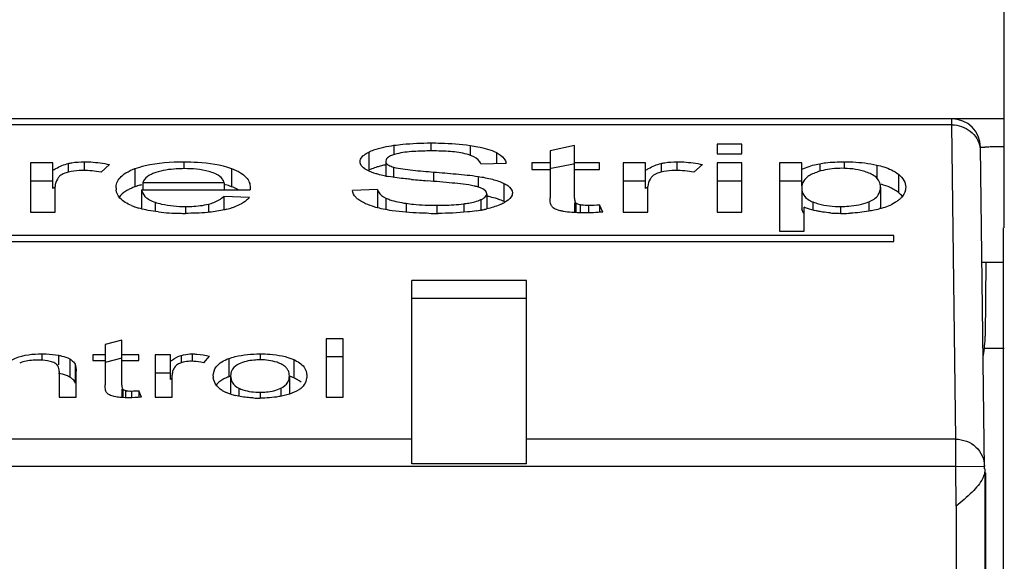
# Model space of a CAD drawing. Header units: millimetres. Extents: x 0 to 1105, y 0 to 772.
# Tile 22 of 58: x 186 to 203, y 380 to 390. Entities that reach past the tile are written whole.
import ezdxf

# ---------------------------------------------------------------- set-up
doc = ezdxf.new("R2010")
doc.units = ezdxf.units.MM
doc.header["$LTSCALE"] = 60.775
doc.layers.add('07_ALL_FEATURES', color=7, linetype='CONTINUOUS')

msp = doc.modelspace()

# ---------------------------------------------------------------- linework, layer by layer
at = {"layer": '07_ALL_FEATURES', "linetype": 'Continuous'}
for p, q in [((202.891, 385.973), (202.873, 424.881)), ((202.89, 387.873), (93.146, 387.873)), ((201.979, 387.767), (201.978, 387.873)), ((201.979, 387.767), (94.058, 387.767)), ((202.046, 382.288), (201.979, 387.767)), ((191.819, 387.292), (191.819, 386.976)), ((192.259, 387.411), (192.259, 387.261)), ((192.901, 387.452), (192.901, 387.313)), ((193.586, 387.409), (193.586, 387.237)), ((195.405, 387.405), (194.978, 387.317)), ((194.978, 387.317), (194.978, 386.496)), ((195.405, 386.488), (195.405, 387.405)), ((197.888, 387.432), (197.888, 387.264)), ((198.318, 387.432), (197.888, 387.432)), ((198.318, 387.264), (198.318, 387.432)), ((202.546, 381.771), (202.478, 387.379)), ((186.863, 387.124), (186.863, 386.973)), ((188.601, 387.124), (188.601, 387.004)), ((192.116, 387.135), (192.116, 386.866)), ((194.044, 387.284), (194.044, 387.093)), ((197.189, 387.124), (197.189, 386.973)), ((197.888, 387.264), (198.318, 387.264)), ((200.099, 387.124), (200.099, 387.01)), ((185.927, 387.104), (185.927, 386.244)), ((186.314, 387.104), (185.927, 387.104)), ((186.314, 386.657), (186.314, 387.104)), ((186.586, 387.095), (186.586, 386.944)), ((187.157, 386.942), (187.305, 387.077)), ((187.747, 387.004), (187.747, 386.687)), ((189.431, 387.006), (189.431, 386.689)), ((192.251, 387.03), (192.251, 386.866)), ((193.772, 387.086), (194.216, 387.097)), ((194.663, 387.104), (194.663, 386.991)), ((194.978, 387.104), (194.663, 387.104)), ((194.663, 386.991), (194.978, 386.991)), ((195.386, 387.084), (194.998, 387.005)), ((195.838, 387.104), (195.405, 387.104)), ((195.405, 386.991), (195.838, 386.991)), ((195.838, 386.991), (195.838, 387.104)), ((196.253, 387.104), (196.253, 386.244)), ((196.64, 387.104), (196.253, 387.104)), ((196.64, 386.657), (196.64, 387.104)), ((196.912, 387.095), (196.912, 386.944)), ((197.482, 386.942), (197.631, 387.077)), ((197.888, 387.104), (197.888, 386.244)), ((198.318, 387.104), (197.888, 387.104)), ((198.318, 386.244), (198.318, 387.104)), ((198.972, 387.104), (198.972, 385.914)), ((199.364, 387.104), (198.972, 387.104)), ((199.364, 386.702), (199.364, 387.104)), ((199.676, 387.091), (199.676, 386.959)), ((200.671, 387.067), (200.671, 386.839)), ((186.314, 386.788), (185.927, 386.788)), ((192.949, 386.945), (192.949, 386.792)), ((193.724, 386.869), (193.724, 386.683)), ((196.64, 386.788), (196.253, 386.788)), ((198.318, 386.788), (197.888, 386.788)), ((199.364, 386.788), (198.972, 386.788)), ((201.046, 386.907), (201.046, 386.59)), ((186.357, 386.244), (186.357, 386.694)), ((187.861, 386.637), (187.861, 386.32)), ((187.861, 386.637), (189.752, 386.637)), ((187.885, 386.757), (187.885, 386.637)), ((189.301, 386.757), (187.885, 386.757)), ((189.301, 386.757), (189.301, 386.637)), ((191.972, 386.639), (191.535, 386.626)), ((191.972, 386.639), (191.972, 386.322)), ((194.175, 386.748), (194.175, 386.431)), ((196.683, 386.244), (196.683, 386.694)), ((199.361, 386.669), (199.361, 386.353)), ((200.734, 386.682), (200.734, 386.365)), ((189.296, 386.521), (189.296, 386.298)), ((189.74, 386.503), (189.296, 386.521)), ((192.116, 386.492), (192.116, 386.291)), ((193.775, 386.464), (193.775, 386.27)), ((193.875, 386.567), (193.875, 386.304)), ((188.097, 386.42), (188.097, 386.258)), ((188.627, 386.345), (188.627, 386.225)), ((189.031, 386.387), (189.031, 386.244)), ((192.469, 386.4), (192.469, 386.244)), ((193.006, 386.365), (193.006, 386.224)), ((193.474, 386.392), (193.474, 386.244)), ((195.405, 386.408), (195.405, 386.237)), ((195.426, 386.408), (195.426, 386.236)), ((195.5, 386.379), (195.5, 386.233)), ((195.649, 386.369), (195.649, 386.233)), ((195.838, 386.375), (195.838, 386.246)), ((195.9, 386.246), (195.838, 386.375)), ((199.402, 385.914), (199.402, 386.333)), ((199.558, 386.424), (199.558, 386.282)), ((200.039, 386.345), (200.039, 386.225)), ((200.529, 386.426), (200.529, 386.263)), ((185.927, 386.244), (186.357, 386.244)), ((196.253, 386.244), (196.683, 386.244)), ((197.888, 386.244), (198.318, 386.244)), ((202.87, 385.973), (202.87, 374.515)), ((200.968, 385.837), (179.468, 385.837)), ((198.972, 385.914), (199.402, 385.914)), ((200.968, 385.735), (200.968, 385.837)), ((179.468, 385.735), (200.968, 385.735)), ((202.502, 385.373), (202.87, 385.373)), ((202.568, 385.373), (202.557, 384.086)), ((192.568, 381.857), (192.568, 385.057)), ((194.568, 385.057), (192.568, 385.057)), ((194.568, 381.857), (194.568, 385.057)), ((194.568, 384.74), (192.568, 384.74)), ((191.079, 384.039), (191.079, 383.021)), ((191.374, 384.039), (191.079, 384.039)), ((191.374, 383.021), (191.374, 384.039)), ((187.52, 384.016), (187.227, 383.941)), ((187.227, 383.941), (187.227, 383.237)), ((187.52, 383.23), (187.52, 384.016)), ((202.557, 383.873), (202.886, 383.873)), ((186.127, 383.775), (186.127, 383.667)), ((186.415, 383.751), (186.415, 383.583)), ((186.612, 383.688), (186.612, 383.371)), ((187.011, 383.758), (187.011, 383.661)), ((187.227, 383.758), (187.011, 383.758)), ((187.52, 383.699), (187.227, 383.624)), ((187.816, 383.758), (187.52, 383.758)), ((187.816, 383.661), (187.816, 383.758)), ((188.101, 383.758), (188.101, 383.021)), ((188.366, 383.758), (188.101, 383.758)), ((188.366, 383.33), (188.366, 383.758)), ((188.553, 383.75), (188.553, 383.621)), ((188.743, 383.775), (188.743, 383.646)), ((188.944, 383.619), (189.046, 383.735)), ((189.38, 383.693), (189.38, 383.376)), ((189.926, 383.775), (189.926, 383.671)), ((191.374, 383.722), (191.079, 383.722)), ((186.703, 383.596), (186.703, 383.279)), ((187.011, 383.661), (187.227, 383.661)), ((187.52, 383.661), (187.816, 383.661)), ((190.512, 383.675), (190.512, 383.358)), ((186.426, 383.469), (186.426, 383.021)), ((186.721, 383.021), (186.721, 383.474)), ((188.366, 383.441), (188.101, 383.441)), ((188.396, 383.021), (188.396, 383.407)), ((189.414, 383.39), (189.414, 383.073)), ((190.437, 383.394), (190.437, 383.077)), ((189.559, 383.177), (189.559, 383.036)), ((190.291, 383.178), (190.291, 383.049)), ((186.426, 383.021), (186.721, 383.021)), ((187.52, 383.161), (187.52, 383.011)), ((187.534, 383.161), (187.534, 383.011)), ((187.585, 383.137), (187.585, 383.011)), ((187.687, 383.128), (187.687, 383.011)), ((187.816, 383.133), (187.816, 383.022)), ((187.859, 383.022), (187.816, 383.133)), ((188.101, 383.021), (188.396, 383.021)), ((189.926, 383.107), (189.926, 383.004)), ((191.079, 383.021), (191.374, 383.021)), ((192.568, 382.288), (178.568, 382.288)), ((202.046, 382.288), (194.568, 382.288)), ((202.046, 381.814), (202.046, 382.288)), ((202.046, 381.814), (93.991, 381.814)), ((194.568, 381.857), (192.568, 381.857)), ((202.046, 381.814), (202.546, 381.82)), ((202.054, 381.12), (202.046, 381.814)), ((202.554, 381.771), (202.554, 374.959)), ((202.568, 374.973), (202.568, 381.701)), ((202.054, 381.12), (202.054, 374.959))]:
    msp.add_line(p, q, dxfattribs=at)
for centre, radius, start, end in [((201.978, 387.373), 0.5, 0.7001, 90.0065), ((202.03, 387.293), 0.449, 0.7446, 10.8685), ((202.757, 367.863), 19.519, 90.3249, 90.5985), ((203.053, 320.093), 67.29, 90.1416, 90.34673), ((186.839, 385.364), 1.609, 78.6277, 89.9234), ((192.13, 386.374), 0.677, 117.3296, 118.5754), ((192.428, 385.474), 1.626, 102.4001, 105.1879), ((192.499, 385.161), 1.947, 101.3689, 102.4467), ((197.165, 385.364), 1.609, 78.6277, 89.9235), ((188.977, 386.525), 0.426, 63.3074, 67.9149), ((189.105, 386.705), 0.203, 20.0231, 25.3985), ((189.099, 386.704), 0.208, 14.8185, 20.0019), ((192.646, 389.577), 2.753, 258.8812, 259.9276), ((194.195, 403.727), 16.989, 264.4855, 265.4298), ((199.958, 385.988), 1.011, 109.7042, 112.4849), ((187.046, 385.479), 1.387, 119.8912, 121.8547), ((187.679, 386.667), 0.262, 179.9522, 186.7835), ((188.123, 385.652), 1.101, 109.9456, 111.9623), ((188.254, 385.286), 1.49, 106.352, 109.9058), ((188.308, 385.107), 1.676, 105.4039, 106.4052), ((189.189, 385.959), 0.769, 61.9586, 63.6914), ((197.372, 385.479), 1.387, 119.891, 121.8545), ((199.612, 386.67), 0.25, 174.5083, 180.0458), ((199.597, 386.671), 0.235, 172.3958, 174.464), ((193.397, 384.214), 2.36, 77.4756, 78.288), ((200.719, 386.186), 0.52, 47.1083, 50.9622), ((200.759, 386.23), 0.46, 45.0728, 47.0685), ((200.78, 386.792), 0.43, 313.1634, 316.6745), ((188.105, 387.358), 1.08, 247.0892, 250.3631), ((188.204, 387.637), 1.377, 250.3579, 253.601), ((188.062, 386.35), 0.203, 188.5748, 193.4953), ((188.99, 387.713), 1.46, 284.289, 287.9847), ((193.274, 389.087), 2.849, 278.6042, 279.6691), ((193.324, 388.797), 2.554, 279.6657, 280.8917), ((193.369, 388.558), 2.311, 280.8988, 281.688), ((193.411, 388.356), 2.104, 281.6835, 282.7572), ((193.833, 387.025), 0.705, 297.7135, 300.0926), ((199.635, 386.352), 0.274, 179.9502, 184.6494), ((199.605, 386.35), 0.243, 184.6494, 190.9049), ((188.542, 389.519), 3.292, 263.2612, 266.4962), ((188.605, 390.523), 4.298, 266.4748, 268.9945), ((188.624, 391.385), 5.16, 268.9529, 270.0103), ((193.025, 394.86), 8.636, 268.9628, 270.0137), ((200.053, 388.611), 2.386, 265.4691, 267.8546), ((200.067, 388.964), 2.739, 267.8426, 270.0201), ((200.068, 389.113), 2.889, 270.0048, 272.8791), ((188.551, 383.475), 0.132, 134.9222, 143.6449), ((186.435, 383.076), 0.344, 54.895, 59.0934), ((188.943, 382.587), 0.94, 125.7694, 127.8424), ((188.64, 383.407), 0.244, 171.0347, 180.0581), ((189.415, 383.389), 0.303, 179.961, 184.7569), ((189.745, 382.375), 1.065, 108.1296, 110.0417), ((189.68, 383.39), 0.266, 175.6704, 180.043), ((190.139, 382.507), 0.93, 66.3096, 71.2343), ((189.541, 382.869), 0.53, 117.7715, 122.3025), ((190.293, 382.837), 0.565, 59.1373, 60.858), ((190.452, 383.407), 0.297, 308.8846, 311.6396), ((190.461, 383.397), 0.284, 311.6439, 314.1141), ((187.686, 384.023), 0.895, 268.286, 270.0761), ((189.544, 383.598), 0.537, 238.9517, 241.9937), ((189.589, 383.683), 0.633, 242.0307, 246.3081), ((189.753, 384.095), 1.076, 251.6611, 256.268), ((189.925, 385.481), 2.477, 267.3298, 270.0373)]:
    msp.add_arc(centre, radius, start, end, dxfattribs=at)
msp.add_ellipse((200.557, 384.103), major_axis=(0.035, 2.001), ratio=0.999543, start_param=-1.730923, end_param=-1.562074, dxfattribs=at)
for points, knots in [([(201.979, 387.767), (202.092, 387.767), (202.321, 387.693), (202.45, 387.485), (202.471, 387.378)], [0, 0, 0, 0, 0.508484, 1, 1, 1, 1]), ([(191.669, 387.125), (191.669, 387.14), (191.688, 387.218), (191.764, 387.264), (191.819, 387.292)], [0, 0, 0, 0, 0.193624, 1, 1, 1, 1]), ([(191.819, 387.292), (191.847, 387.307), (191.988, 387.366), (192.139, 387.394), (192.259, 387.411)], [0, 0, 0, 0, 0.206898, 1, 1, 1, 1]), ([(192.259, 387.411), (192.31, 387.418), (192.523, 387.443), (192.738, 387.452), (192.901, 387.452)], [0, 0, 0, 0, 0.241497, 1, 1, 1, 1]), ([(192.92, 387.313), (192.813, 387.313), (192.608, 387.308), (192.401, 387.286), (192.306, 387.261)], [0, 0, 0, 0, 0.521496, 1, 1, 1, 1]), ([(192.901, 387.452), (192.959, 387.452), (193.188, 387.449), (193.417, 387.433), (193.586, 387.409)], [0, 0, 0, 0, 0.2555, 1, 1, 1, 1]), ([(193.528, 387.256), (193.435, 387.282), (193.231, 387.307), (193.027, 387.313), (192.92, 387.313)], [0, 0, 0, 0, 0.475409, 1, 1, 1, 1]), ([(193.586, 387.409), (193.631, 387.402), (193.787, 387.376), (193.944, 387.336), (194.044, 387.284)], [0, 0, 0, 0, 0.287623, 1, 1, 1, 1]), ([(202.478, 387.379), (202.478, 387.38), (202.488, 387.378), (202.498, 387.381), (202.524, 387.38), (202.542, 387.38), (202.553, 387.381)], [0, 0, 0, 0, 0.06328, 0.251421, 0.563889, 1, 1, 1, 1]), ([(186.586, 387.095), (186.607, 387.099), (186.698, 387.117), (186.792, 387.124), (186.863, 387.124)], [0, 0, 0, 0, 0.229989, 1, 1, 1, 1]), ([(186.863, 387.124), (186.902, 387.124), (187.05, 387.119), (187.198, 387.099), (187.305, 387.077)], [0, 0, 0, 0, 0.263911, 1, 1, 1, 1]), ([(187.747, 387.004), (187.805, 387.025), (188.082, 387.105), (188.374, 387.124), (188.601, 387.124)], [0, 0, 0, 0, 0.212931, 1, 1, 1, 1]), ([(188.601, 387.124), (188.679, 387.124), (188.958, 387.116), (189.241, 387.075), (189.431, 387.006)], [0, 0, 0, 0, 0.277112, 1, 1, 1, 1]), ([(192.306, 387.261), (192.258, 387.248), (192.184, 387.229), (192.116, 387.164), (192.116, 387.135)], [0, 0, 0, 0, 0.638147, 1, 1, 1, 1]), ([(192.116, 387.135), (192.116, 387.125), (192.124, 387.094), (192.175, 387.056), (192.222, 387.039), (192.251, 387.03)], [0, 0, 0, 0, 0.166485, 0.501854, 1, 1, 1, 1]), ([(193.772, 387.086), (193.768, 387.099), (193.736, 387.166), (193.665, 387.206), (193.61, 387.228)], [0, 0, 0, 0, 0.191, 1, 1, 1, 1]), ([(194.044, 387.284), (194.069, 387.271), (194.142, 387.229), (194.209, 387.155), (194.216, 387.097)], [0, 0, 0, 0, 0.32301, 1, 1, 1, 1]), ([(196.912, 387.095), (196.933, 387.099), (197.024, 387.117), (197.117, 387.124), (197.189, 387.124)], [0, 0, 0, 0, 0.229989, 1, 1, 1, 1]), ([(197.189, 387.124), (197.228, 387.124), (197.376, 387.119), (197.524, 387.099), (197.631, 387.077)], [0, 0, 0, 0, 0.263911, 1, 1, 1, 1]), ([(199.676, 387.091), (199.709, 387.097), (199.849, 387.118), (199.991, 387.124), (200.099, 387.124)], [0, 0, 0, 0, 0.236101, 1, 1, 1, 1]), ([(200.099, 387.124), (200.15, 387.124), (200.341, 387.12), (200.533, 387.098), (200.671, 387.067)], [0, 0, 0, 0, 0.263425, 1, 1, 1, 1]), ([(186.314, 386.974), (186.332, 386.985), (186.418, 387.036), (186.51, 387.077), (186.586, 387.095)], [0, 0, 0, 0, 0.217667, 1, 1, 1, 1]), ([(186.842, 386.973), (186.819, 386.973), (186.734, 386.971), (186.648, 386.96), (186.588, 386.944)], [0, 0, 0, 0, 0.267369, 1, 1, 1, 1]), ([(187.417, 386.667), (187.417, 386.697), (187.428, 386.763), (187.488, 386.858), (187.598, 386.942), (187.692, 386.984), (187.747, 387.004)], [0, 0, 0, 0, 0.18205, 0.388245, 0.651768, 1, 1, 1, 1]), ([(188.606, 387.004), (188.56, 387.004), (188.392, 386.999), (188.223, 386.975), (188.108, 386.936)], [0, 0, 0, 0, 0.274354, 1, 1, 1, 1]), ([(189.138, 386.919), (189.103, 386.934), (188.932, 386.99), (188.749, 387.004), (188.606, 387.004)], [0, 0, 0, 0, 0.207192, 1, 1, 1, 1]), ([(189.431, 387.006), (189.485, 386.987), (189.577, 386.946), (189.685, 386.863), (189.744, 386.77), (189.754, 386.706), (189.754, 386.676)], [0, 0, 0, 0, 0.348257, 0.61167, 0.817824, 1, 1, 1, 1]), ([(191.791, 386.976), (191.776, 386.984), (191.731, 387.011), (191.689, 387.051), (191.676, 387.086)], [0, 0, 0, 0, 0.307424, 1, 1, 1, 1]), ([(192.009, 386.899), (191.988, 386.904), (191.913, 386.924), (191.84, 386.95), (191.791, 386.976)], [0, 0, 0, 0, 0.27947, 1, 1, 1, 1]), ([(192.002, 387.044), (191.99, 387.04), (191.947, 387.028), (191.904, 387.013), (191.873, 387)], [0, 0, 0, 0, 0.266248, 1, 1, 1, 1]), ([(192.251, 387.03), (192.303, 387.014), (192.416, 386.997), (192.648, 386.969), (192.828, 386.954), (192.949, 386.945)], [0, 0, 0, 0, 0.231882, 0.483414, 1, 1, 1, 1]), ([(196.64, 386.974), (196.658, 386.985), (196.744, 387.036), (196.836, 387.077), (196.912, 387.095)], [0, 0, 0, 0, 0.217667, 1, 1, 1, 1]), ([(197.167, 386.973), (197.145, 386.973), (197.059, 386.971), (196.974, 386.96), (196.914, 386.944)], [0, 0, 0, 0, 0.26737, 1, 1, 1, 1]), ([(199.364, 386.993), (199.385, 387.003), (199.485, 387.047), (199.592, 387.075), (199.676, 387.091)], [0, 0, 0, 0, 0.216707, 1, 1, 1, 1]), ([(200.059, 387.01), (200.017, 387.01), (199.867, 387.004), (199.718, 386.976), (199.617, 386.94)], [0, 0, 0, 0, 0.281003, 1, 1, 1, 1]), ([(200.533, 386.928), (200.502, 386.94), (200.35, 386.993), (200.186, 387.01), (200.059, 387.01)], [0, 0, 0, 0, 0.207213, 1, 1, 1, 1]), ([(200.671, 387.067), (200.712, 387.057), (200.843, 387.022), (200.972, 386.966), (201.046, 386.907)], [0, 0, 0, 0, 0.305805, 1, 1, 1, 1]), ([(186.428, 386.865), (186.417, 386.852), (186.378, 386.803), (186.357, 386.739), (186.357, 386.694)], [0, 0, 0, 0, 0.282869, 1, 1, 1, 1]), ([(186.588, 386.944), (186.574, 386.941), (186.528, 386.927), (186.482, 386.908), (186.455, 386.888)], [0, 0, 0, 0, 0.294469, 1, 1, 1, 1]), ([(188.041, 386.91), (188.022, 386.902), (187.966, 386.874), (187.914, 386.829), (187.896, 386.79)], [0, 0, 0, 0, 0.316079, 1, 1, 1, 1]), ([(189.288, 386.792), (189.283, 386.803), (189.255, 386.851), (189.208, 386.886), (189.169, 386.905)], [0, 0, 0, 0, 0.206011, 1, 1, 1, 1]), ([(192.562, 386.816), (192.528, 386.82), (192.396, 386.833), (192.263, 386.848), (192.165, 386.866)], [0, 0, 0, 0, 0.255342, 1, 1, 1, 1]), ([(192.949, 386.945), (193.08, 386.935), (193.338, 386.913), (193.597, 386.888), (193.724, 386.869)], [0, 0, 0, 0, 0.505886, 1, 1, 1, 1]), ([(193.724, 386.869), (193.808, 386.856), (193.962, 386.827), (194.112, 386.779), (194.175, 386.748)], [0, 0, 0, 0, 0.548645, 1, 1, 1, 1]), ([(196.754, 386.865), (196.742, 386.852), (196.703, 386.803), (196.683, 386.739), (196.683, 386.694)], [0, 0, 0, 0, 0.282869, 1, 1, 1, 1]), ([(196.914, 386.944), (196.9, 386.941), (196.853, 386.927), (196.808, 386.908), (196.78, 386.888)], [0, 0, 0, 0, 0.294468, 1, 1, 1, 1]), ([(199.572, 386.922), (199.514, 386.898), (199.417, 386.845), (199.369, 386.744), (199.364, 386.702)], [0, 0, 0, 0, 0.597656, 1, 1, 1, 1]), ([(200.633, 386.873), (200.627, 386.878), (200.595, 386.899), (200.561, 386.916), (200.533, 386.928)], [0, 0, 0, 0, 0.222493, 1, 1, 1, 1]), ([(200.734, 386.682), (200.734, 386.715), (200.719, 386.791), (200.666, 386.848), (200.633, 386.873)], [0, 0, 0, 0, 0.446497, 1, 1, 1, 1]), ([(201.046, 386.907), (201.084, 386.876), (201.148, 386.81), (201.173, 386.72), (201.173, 386.681)], [0, 0, 0, 0, 0.553793, 1, 1, 1, 1]), ([(187.684, 386.363), (187.612, 386.394), (187.49, 386.458), (187.425, 386.583), (187.419, 386.636)], [0, 0, 0, 0, 0.599169, 1, 1, 1, 1]), ([(187.647, 386.645), (187.627, 386.635), (187.562, 386.599), (187.502, 386.551), (187.47, 386.509)], [0, 0, 0, 0, 0.296101, 1, 1, 1, 1]), ([(187.861, 386.637), (187.868, 386.594), (187.926, 386.49), (188.033, 386.442), (188.097, 386.42)], [0, 0, 0, 0, 0.389766, 1, 1, 1, 1]), ([(189.431, 386.689), (189.421, 386.693), (189.378, 386.708), (189.335, 386.721), (189.302, 386.73)], [0, 0, 0, 0, 0.237964, 1, 1, 1, 1]), ([(191.644, 386.462), (191.628, 386.474), (191.576, 386.516), (191.538, 386.579), (191.535, 386.626)], [0, 0, 0, 0, 0.304803, 1, 1, 1, 1]), ([(191.972, 386.639), (191.977, 386.625), (192.005, 386.561), (192.066, 386.517), (192.116, 386.492)], [0, 0, 0, 0, 0.201511, 1, 1, 1, 1]), ([(193.714, 386.686), (193.695, 386.692), (193.613, 386.712), (193.529, 386.725), (193.464, 386.734)], [0, 0, 0, 0, 0.231524, 1, 1, 1, 1]), ([(193.875, 386.567), (193.875, 386.575), (193.863, 386.623), (193.814, 386.648), (193.779, 386.664)], [0, 0, 0, 0, 0.186344, 1, 1, 1, 1]), ([(194.175, 386.748), (194.198, 386.736), (194.263, 386.7), (194.322, 386.63), (194.322, 386.579)], [0, 0, 0, 0, 0.331448, 1, 1, 1, 1]), ([(199.361, 386.669), (199.361, 386.625), (199.393, 386.51), (199.497, 386.448), (199.558, 386.424)], [0, 0, 0, 0, 0.402501, 1, 1, 1, 1]), ([(200.529, 386.426), (200.593, 386.452), (200.7, 386.516), (200.734, 386.635), (200.734, 386.682)], [0, 0, 0, 0, 0.597241, 1, 1, 1, 1]), ([(200.946, 386.655), (200.932, 386.662), (200.868, 386.693), (200.8, 386.716), (200.747, 386.731)], [0, 0, 0, 0, 0.223581, 1, 1, 1, 1]), ([(201.046, 386.59), (201.039, 386.596), (201.007, 386.62), (200.973, 386.64), (200.946, 386.655)], [0, 0, 0, 0, 0.229765, 1, 1, 1, 1]), ([(201.173, 386.681), (201.173, 386.665), (201.167, 386.597), (201.129, 386.535), (201.093, 386.496)], [0, 0, 0, 0, 0.229674, 1, 1, 1, 1]), ([(189.031, 386.387), (189.061, 386.394), (189.157, 386.424), (189.246, 386.475), (189.296, 386.521)], [0, 0, 0, 0, 0.313727, 1, 1, 1, 1]), ([(189.74, 386.503), (189.726, 386.485), (189.642, 386.401), (189.53, 386.353), (189.441, 386.324)], [0, 0, 0, 0, 0.194823, 1, 1, 1, 1]), ([(192.116, 386.492), (192.138, 386.481), (192.252, 386.436), (192.373, 386.414), (192.469, 386.4)], [0, 0, 0, 0, 0.209447, 1, 1, 1, 1]), ([(193.474, 386.392), (193.503, 386.395), (193.605, 386.411), (193.707, 386.433), (193.775, 386.464)], [0, 0, 0, 0, 0.281274, 1, 1, 1, 1]), ([(193.775, 386.464), (193.79, 386.471), (193.832, 386.492), (193.875, 386.534), (193.875, 386.567)], [0, 0, 0, 0, 0.33558, 1, 1, 1, 1]), ([(194.06, 386.477), (194.049, 386.481), (193.998, 386.496), (193.947, 386.509), (193.908, 386.518)], [0, 0, 0, 0, 0.237321, 1, 1, 1, 1]), ([(194.175, 386.431), (194.167, 386.435), (194.129, 386.453), (194.091, 386.467), (194.06, 386.477)], [0, 0, 0, 0, 0.230548, 1, 1, 1, 1]), ([(194.322, 386.579), (194.322, 386.567), (194.31, 386.506), (194.258, 386.462), (194.218, 386.435)], [0, 0, 0, 0, 0.207696, 1, 1, 1, 1]), ([(195.03, 386.323), (195.016, 386.334), (194.981, 386.388), (194.978, 386.452), (194.978, 386.496)], [0, 0, 0, 0, 0.284302, 1, 1, 1, 1]), ([(195.405, 386.488), (195.405, 386.481), (195.406, 386.454), (195.41, 386.421), (195.426, 386.408)], [0, 0, 0, 0, 0.241639, 1, 1, 1, 1]), ([(201.033, 386.443), (201.015, 386.429), (200.928, 386.371), (200.828, 386.334), (200.748, 386.311)], [0, 0, 0, 0, 0.20752, 1, 1, 1, 1]), ([(187.978, 386.277), (187.964, 386.28), (187.909, 386.291), (187.855, 386.305), (187.816, 386.316)], [0, 0, 0, 0, 0.261672, 1, 1, 1, 1]), ([(188.097, 386.42), (188.133, 386.407), (188.306, 386.358), (188.487, 386.345), (188.627, 386.345)], [0, 0, 0, 0, 0.214089, 1, 1, 1, 1]), ([(188.627, 386.345), (188.663, 386.345), (188.799, 386.347), (188.935, 386.362), (189.031, 386.387)], [0, 0, 0, 0, 0.264989, 1, 1, 1, 1]), ([(189.35, 386.298), (189.325, 386.291), (189.213, 386.266), (189.099, 386.25), (189.011, 386.241)], [0, 0, 0, 0, 0.232405, 1, 1, 1, 1]), ([(191.944, 386.329), (191.923, 386.335), (191.849, 386.357), (191.776, 386.386), (191.726, 386.412)], [0, 0, 0, 0, 0.276247, 1, 1, 1, 1]), ([(192.869, 386.225), (192.815, 386.226), (192.601, 386.232), (192.387, 386.248), (192.23, 386.271)], [0, 0, 0, 0, 0.25571, 1, 1, 1, 1]), ([(192.469, 386.4), (192.511, 386.393), (192.69, 386.371), (192.87, 386.365), (193.006, 386.365)], [0, 0, 0, 0, 0.240801, 1, 1, 1, 1]), ([(193.006, 386.365), (193.046, 386.365), (193.202, 386.367), (193.358, 386.376), (193.474, 386.392)], [0, 0, 0, 0, 0.254671, 1, 1, 1, 1]), ([(193.7, 386.27), (193.647, 386.262), (193.424, 386.234), (193.198, 386.224), (193.028, 386.224)], [0, 0, 0, 0, 0.240318, 1, 1, 1, 1]), ([(194.161, 386.401), (194.141, 386.391), (194.05, 386.348), (193.953, 386.321), (193.876, 386.303)], [0, 0, 0, 0, 0.216247, 1, 1, 1, 1]), ([(195.212, 386.258), (195.193, 386.262), (195.13, 386.275), (195.065, 386.295), (195.03, 386.323)], [0, 0, 0, 0, 0.302474, 1, 1, 1, 1]), ([(195.426, 386.408), (195.429, 386.405), (195.445, 386.395), (195.462, 386.389), (195.476, 386.385)], [0, 0, 0, 0, 0.202775, 1, 1, 1, 1]), ([(195.5, 386.379), (195.512, 386.377), (195.561, 386.37), (195.611, 386.369), (195.649, 386.369)], [0, 0, 0, 0, 0.235048, 1, 1, 1, 1]), ([(199.401, 386.22), (199.396, 386.227), (199.38, 386.253), (199.37, 386.282), (199.366, 386.304)], [0, 0, 0, 0, 0.266976, 1, 1, 1, 1]), ([(199.681, 386.255), (199.661, 386.259), (199.586, 386.273), (199.512, 386.292), (199.46, 386.311)], [0, 0, 0, 0, 0.268828, 1, 1, 1, 1]), ([(199.558, 386.424), (199.59, 386.411), (199.745, 386.359), (199.91, 386.345), (200.039, 386.345)], [0, 0, 0, 0, 0.208042, 1, 1, 1, 1]), ([(200.039, 386.345), (200.087, 386.345), (200.252, 386.35), (200.419, 386.382), (200.529, 386.426)], [0, 0, 0, 0, 0.285151, 1, 1, 1, 1]), ([(200.626, 386.281), (200.594, 386.274), (200.458, 386.248), (200.319, 386.234), (200.213, 386.228)], [0, 0, 0, 0, 0.235145, 1, 1, 1, 1]), ([(195.405, 386.237), (195.389, 386.238), (195.324, 386.242), (195.259, 386.249), (195.212, 386.258)], [0, 0, 0, 0, 0.258948, 1, 1, 1, 1]), ([(199.865, 386.232), (199.818, 386.236), (199.757, 386.243), (199.696, 386.253), (199.681, 386.255)], [0, 0, 0, 0, 0.759244, 1, 1, 1, 1]), ([(185.573, 383.653), (185.603, 383.672), (185.774, 383.758), (185.972, 383.775), (186.127, 383.775)], [0, 0, 0, 0, 0.18518, 1, 1, 1, 1]), ([(186.127, 383.775), (186.152, 383.775), (186.248, 383.773), (186.345, 383.763), (186.415, 383.751)], [0, 0, 0, 0, 0.259485, 1, 1, 1, 1]), ([(186.415, 383.751), (186.435, 383.747), (186.502, 383.733), (186.57, 383.713), (186.612, 383.688)], [0, 0, 0, 0, 0.291125, 1, 1, 1, 1]), ([(186.612, 383.688), (186.623, 383.681), (186.659, 383.657), (186.69, 383.623), (186.703, 383.596)], [0, 0, 0, 0, 0.298355, 1, 1, 1, 1]), ([(188.366, 383.646), (188.378, 383.656), (188.436, 383.698), (188.499, 383.734), (188.553, 383.75)], [0, 0, 0, 0, 0.217282, 1, 1, 1, 1]), ([(188.553, 383.75), (188.567, 383.754), (188.629, 383.769), (188.693, 383.775), (188.743, 383.775)], [0, 0, 0, 0, 0.222055, 1, 1, 1, 1]), ([(188.743, 383.775), (188.77, 383.775), (188.872, 383.771), (188.974, 383.753), (189.046, 383.735)], [0, 0, 0, 0, 0.270809, 1, 1, 1, 1]), ([(189.111, 383.39), (189.111, 383.446), (189.159, 383.593), (189.298, 383.663), (189.38, 383.693)], [0, 0, 0, 0, 0.392479, 1, 1, 1, 1]), ([(189.38, 383.693), (189.417, 383.706), (189.594, 383.76), (189.781, 383.775), (189.926, 383.775)], [0, 0, 0, 0, 0.212411, 1, 1, 1, 1]), ([(189.926, 383.775), (189.984, 383.775), (190.182, 383.768), (190.382, 383.732), (190.512, 383.675)], [0, 0, 0, 0, 0.287384, 1, 1, 1, 1]), ([(186.064, 383.667), (186.034, 383.667), (185.924, 383.663), (185.813, 383.643), (185.739, 383.616)], [0, 0, 0, 0, 0.280885, 1, 1, 1, 1]), ([(186.269, 383.644), (186.254, 383.648), (186.187, 383.662), (186.118, 383.667), (186.064, 383.667)], [0, 0, 0, 0, 0.226432, 1, 1, 1, 1]), ([(186.373, 383.6), (186.366, 383.605), (186.334, 383.624), (186.298, 383.636), (186.269, 383.644)], [0, 0, 0, 0, 0.20552, 1, 1, 1, 1]), ([(186.426, 383.469), (186.426, 383.479), (186.425, 383.519), (186.412, 383.561), (186.392, 383.583)], [0, 0, 0, 0, 0.239086, 1, 1, 1, 1]), ([(188.445, 383.553), (188.438, 383.544), (188.417, 383.511), (188.403, 383.474), (188.399, 383.445)], [0, 0, 0, 0, 0.269672, 1, 1, 1, 1]), ([(188.554, 383.621), (188.544, 383.618), (188.509, 383.605), (188.476, 383.586), (188.458, 383.568)], [0, 0, 0, 0, 0.3036, 1, 1, 1, 1]), ([(188.728, 383.646), (188.712, 383.646), (188.653, 383.644), (188.595, 383.634), (188.554, 383.621)], [0, 0, 0, 0, 0.275704, 1, 1, 1, 1]), ([(188.944, 383.619), (188.928, 383.623), (188.857, 383.639), (188.784, 383.646), (188.728, 383.646)], [0, 0, 0, 0, 0.227353, 1, 1, 1, 1]), ([(189.56, 383.601), (189.516, 383.58), (189.443, 383.528), (189.417, 383.445), (189.415, 383.41)], [0, 0, 0, 0, 0.582642, 1, 1, 1, 1]), ([(189.926, 383.671), (189.89, 383.671), (189.765, 383.666), (189.639, 383.64), (189.56, 383.601)], [0, 0, 0, 0, 0.294216, 1, 1, 1, 1]), ([(190.29, 383.601), (190.268, 383.611), (190.152, 383.658), (190.026, 383.671), (189.926, 383.671)], [0, 0, 0, 0, 0.199002, 1, 1, 1, 1]), ([(190.419, 383.481), (190.411, 383.498), (190.397, 383.52), (190.38, 383.538), (190.375, 383.543)], [0, 0, 0, 0, 0.726759, 1, 1, 1, 1]), ([(190.512, 383.675), (190.58, 383.645), (190.696, 383.578), (190.74, 383.45), (190.74, 383.4)], [0, 0, 0, 0, 0.596679, 1, 1, 1, 1]), ([(186.589, 383.383), (186.577, 383.389), (186.521, 383.412), (186.462, 383.425), (186.415, 383.434)], [0, 0, 0, 0, 0.214983, 1, 1, 1, 1]), ([(186.703, 383.279), (186.7, 383.286), (186.683, 383.317), (186.656, 383.341), (186.633, 383.357)], [0, 0, 0, 0, 0.218219, 1, 1, 1, 1]), ([(189.268, 383.138), (189.222, 383.166), (189.146, 383.23), (189.116, 383.324), (189.112, 383.364)], [0, 0, 0, 0, 0.568868, 1, 1, 1, 1]), ([(189.38, 383.376), (189.372, 383.373), (189.343, 383.362), (189.314, 383.349), (189.294, 383.338)], [0, 0, 0, 0, 0.266567, 1, 1, 1, 1]), ([(189.414, 383.39), (189.414, 383.352), (189.434, 383.259), (189.512, 383.2), (189.559, 383.177)], [0, 0, 0, 0, 0.419389, 1, 1, 1, 1]), ([(190.291, 383.178), (190.338, 383.201), (190.417, 383.261), (190.437, 383.356), (190.437, 383.394)], [0, 0, 0, 0, 0.579894, 1, 1, 1, 1]), ([(190.74, 383.4), (190.74, 383.365), (190.73, 383.288), (190.687, 383.221), (190.658, 383.193)], [0, 0, 0, 0, 0.465524, 1, 1, 1, 1]), ([(187.262, 383.089), (187.243, 383.108), (187.229, 383.162), (187.227, 383.212), (187.227, 383.237)], [0, 0, 0, 0, 0.516352, 1, 1, 1, 1]), ([(187.52, 383.23), (187.52, 383.213), (187.52, 383.189), (187.53, 383.166), (187.534, 383.161)], [0, 0, 0, 0, 0.730591, 1, 1, 1, 1]), ([(189.258, 383.317), (189.247, 383.311), (189.211, 383.286), (189.179, 383.255), (189.161, 383.23)], [0, 0, 0, 0, 0.28399, 1, 1, 1, 1]), ([(189.559, 383.177), (189.582, 383.166), (189.698, 383.119), (189.826, 383.107), (189.926, 383.107)], [0, 0, 0, 0, 0.198398, 1, 1, 1, 1]), ([(189.926, 383.107), (189.963, 383.107), (190.087, 383.112), (190.212, 383.14), (190.291, 383.178)], [0, 0, 0, 0, 0.295439, 1, 1, 1, 1]), ([(190.639, 383.176), (190.626, 383.166), (190.565, 383.122), (190.494, 383.093), (190.438, 383.075)], [0, 0, 0, 0, 0.208897, 1, 1, 1, 1]), ([(187.387, 383.033), (187.373, 383.036), (187.329, 383.048), (187.285, 383.067), (187.262, 383.089)], [0, 0, 0, 0, 0.311499, 1, 1, 1, 1]), ([(187.52, 383.015), (187.508, 383.015), (187.464, 383.019), (187.419, 383.025), (187.387, 383.033)], [0, 0, 0, 0, 0.263692, 1, 1, 1, 1]), ([(187.534, 383.161), (187.536, 383.159), (187.546, 383.15), (187.559, 383.145), (187.569, 383.141)], [0, 0, 0, 0, 0.202743, 1, 1, 1, 1]), ([(187.585, 383.137), (187.59, 383.135), (187.615, 383.13), (187.64, 383.129), (187.659, 383.128)], [0, 0, 0, 0, 0.227731, 1, 1, 1, 1]), ([(189.809, 383.007), (189.781, 383.008), (189.677, 383.015), (189.572, 383.031), (189.497, 383.049)], [0, 0, 0, 0, 0.266181, 1, 1, 1, 1]), ([(190.346, 383.049), (190.314, 383.042), (190.176, 383.014), (190.035, 383.004), (189.926, 383.004)], [0, 0, 0, 0, 0.229795, 1, 1, 1, 1]), ([(202.046, 382.288), (202.171, 382.288), (202.429, 382.195), (202.544, 381.941), (202.546, 381.82)], [0, 0, 0, 0, 0.509555, 1, 1, 1, 1]), ([(202.515, 381.609), (202.472, 381.517), (202.32, 381.343), (202.148, 381.199), (202.054, 381.12)], [0, 0, 0, 0, 0.453315, 1, 1, 1, 1])]:
    msp.add_open_spline(points, degree=3, knots=knots, dxfattribs=at)
for points in [[(191.676, 387.086), (191.672, 387.098), (191.669, 387.111), (191.669, 387.125)], [(193.61, 387.228), (193.583, 387.239), (193.556, 387.248), (193.528, 387.256)], [(191.873, 387), (191.855, 386.993), (191.837, 386.984), (191.819, 386.976)], [(186.455, 386.888), (186.445, 386.881), (186.436, 386.873), (186.428, 386.865)], [(187.896, 386.79), (187.891, 386.779), (187.887, 386.768), (187.885, 386.757)], [(188.108, 386.936), (188.085, 386.929), (188.062, 386.92), (188.041, 386.91)], [(192.116, 386.875), (192.08, 386.882), (192.044, 386.89), (192.009, 386.899)], [(193.274, 386.754), (193.13, 386.768), (192.985, 386.78), (192.841, 386.792)], [(196.78, 386.888), (196.771, 386.881), (196.762, 386.873), (196.754, 386.865)], [(187.711, 386.673), (187.689, 386.664), (187.668, 386.655), (187.647, 386.645)], [(189.529, 386.648), (189.498, 386.664), (189.465, 386.677), (189.431, 386.689)], [(189.754, 386.676), (189.754, 386.663), (189.752, 386.65), (189.752, 386.637)], [(193.464, 386.734), (193.401, 386.742), (193.337, 386.748), (193.274, 386.754)], [(193.748, 386.676), (193.737, 386.679), (193.725, 386.683), (193.714, 386.686)], [(193.779, 386.664), (193.769, 386.668), (193.758, 386.672), (193.748, 386.676)], [(191.726, 386.412), (191.698, 386.427), (191.67, 386.443), (191.644, 386.462)], [(194.218, 386.435), (194.208, 386.428), (194.197, 386.421), (194.186, 386.415)], [(201.075, 386.478), (201.061, 386.465), (201.047, 386.454), (201.033, 386.443)], [(201.114, 386.523), (201.104, 386.534), (201.094, 386.545), (201.084, 386.556)], [(188.156, 386.25), (188.096, 386.257), (188.037, 386.266), (187.978, 386.277)], [(192.069, 386.299), (192.027, 386.308), (191.985, 386.318), (191.944, 386.329)], [(192.23, 386.271), (192.176, 386.279), (192.122, 386.288), (192.069, 386.299)], [(195.476, 386.385), (195.484, 386.383), (195.492, 386.381), (195.5, 386.379)], [(195.649, 386.369), (195.712, 386.369), (195.775, 386.371), (195.838, 386.375)], [(199.46, 386.311), (199.44, 386.317), (199.421, 386.325), (199.402, 386.333)], [(200.748, 386.311), (200.708, 386.299), (200.667, 386.289), (200.626, 386.281)], [(200.734, 386.365), (200.734, 386.345), (200.732, 386.325), (200.728, 386.306)], [(189.011, 386.241), (188.883, 386.229), (188.754, 386.225), (188.625, 386.225)], [(195.575, 386.233), (195.518, 386.233), (195.462, 386.234), (195.405, 386.237)], [(195.9, 386.246), (195.792, 386.239), (195.683, 386.233), (195.575, 386.233)], [(186.392, 383.583), (186.386, 383.59), (186.38, 383.595), (186.373, 383.6)], [(186.703, 383.596), (186.721, 383.559), (186.721, 383.515), (186.721, 383.474)], [(190.324, 383.582), (190.313, 383.589), (190.301, 383.595), (190.29, 383.601)], [(190.375, 383.543), (190.36, 383.558), (190.342, 383.571), (190.324, 383.582)], [(186.612, 383.371), (186.604, 383.376), (186.597, 383.38), (186.589, 383.383)], [(190.437, 383.394), (190.437, 383.424), (190.431, 383.454), (190.419, 383.481)], [(190.568, 383.33), (190.55, 383.34), (190.531, 383.35), (190.512, 383.358)], [(186.71, 383.26), (186.708, 383.266), (186.706, 383.273), (186.703, 383.279)], [(190.641, 383.281), (190.622, 383.296), (190.603, 383.31), (190.583, 383.322)], [(187.636, 383.011), (187.597, 383.011), (187.558, 383.012), (187.52, 383.015)], [(187.569, 383.141), (187.574, 383.14), (187.58, 383.138), (187.585, 383.137)], [(187.859, 383.022), (187.785, 383.016), (187.71, 383.011), (187.636, 383.011)], [(187.687, 383.128), (187.73, 383.128), (187.773, 383.13), (187.816, 383.133)], [(189.414, 383.073), (189.387, 383.082), (189.361, 383.092), (189.335, 383.103)], [(190.438, 383.075), (190.407, 383.065), (190.377, 383.057), (190.346, 383.049)], [(202.543, 381.69), (202.537, 381.662), (202.527, 381.635), (202.515, 381.609)], [(202.554, 381.771), (202.553, 381.744), (202.55, 381.717), (202.543, 381.69)]]:
    msp.add_open_spline(points, degree=3, dxfattribs=at)

doc.saveas('drawing.dxf')
